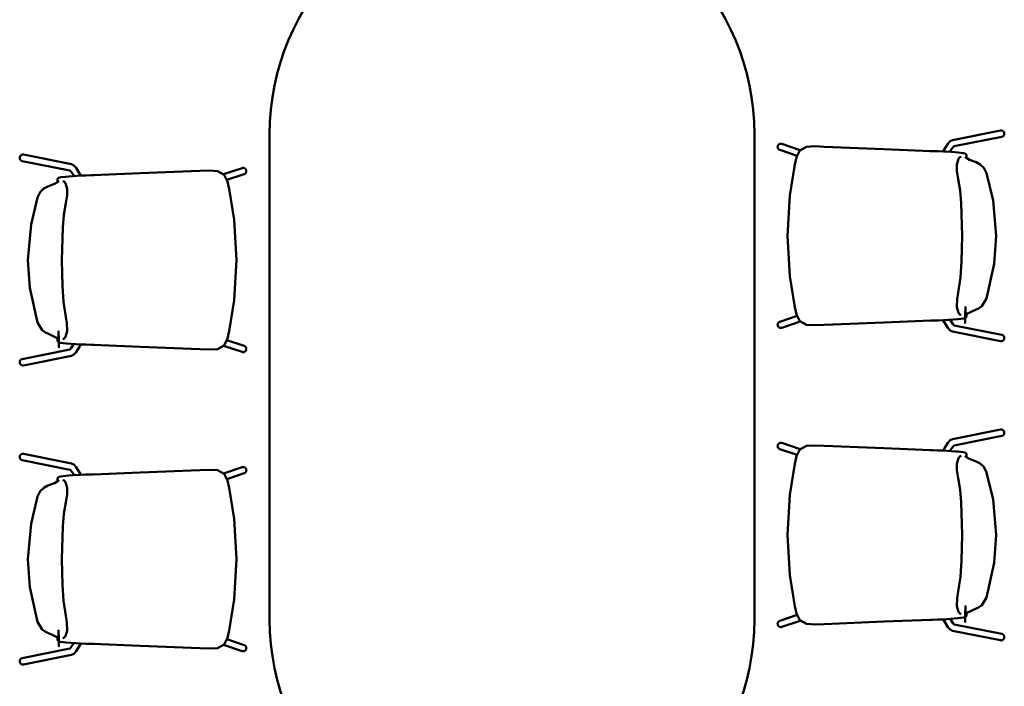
# Model space of a CAD drawing. Header units: metres. Extents: x -1 to 430, y -6 to 34.
# Tile 12 of 20: x 415.3 to 417.74, y 14.92 to 16.57. Entities that reach past the tile are written whole.
import ezdxf

# ---------------------------------------------------------------- set-up
doc = ezdxf.new("R2010")
doc.units = ezdxf.units.M
doc.linetypes.add('CONTINUA', pattern=[0])
doc.layers.add('3D P2 MOBLES', color=7, linetype='CONTINUA', lineweight=25)

msp = doc.modelspace()

# ---------------------------------------------------------------- linework, layer by layer
at = {"layer": '3D P2 MOBLES', "color": 202, "linetype": 'CONTINUA', "lineweight": 50, "transparency": 33554687}
for p, q in [((415.9221, 15.083), (415.9221, 16.283)), ((417.122, 15.083), (417.122, 16.283)), ((417.731, 16.2923), (417.6121, 16.2686)), ((417.7341, 16.2766), (417.616, 16.2531)), ((417.2355, 16.2439), (417.1899, 16.2592)), ((415.3132, 16.2325), (415.4321, 16.2088)), ((417.2275, 16.2297), (417.1848, 16.2441)), ((417.59, 16.2416), (417.5896, 16.2405)), ((417.6135, 16.2388), (417.6134, 16.2388)), ((417.6436, 16.2271), (417.6436, 16.2271)), ((415.31, 16.2168), (415.4281, 16.1932)), ((415.4306, 16.1789), (415.4308, 16.1789)), ((415.4541, 16.1817), (415.4546, 16.1807)), ((415.8086, 16.184), (415.8543, 16.1994)), ((415.8167, 16.1698), (415.8594, 16.1842)), ((415.4005, 16.1672), (415.4005, 16.1672)), ((417.6437, 15.8363), (417.6437, 15.8363)), ((417.2275, 15.8337), (417.1848, 15.8193)), ((417.2355, 15.8195), (417.1899, 15.8041)), ((417.59, 15.8218), (417.5896, 15.8228)), ((417.6135, 15.8246), (417.6134, 15.8246)), ((417.731, 15.771), (417.6121, 15.7947)), ((417.7341, 15.7867), (417.616, 15.8102)), ((415.4005, 15.7764), (415.4005, 15.7764)), ((415.4306, 15.7647), (415.4308, 15.7647)), ((415.8167, 15.7738), (415.8594, 15.7594)), ((415.31, 15.7269), (415.4281, 15.7504)), ((415.4541, 15.7619), (415.4546, 15.7629)), ((415.8086, 15.7596), (415.8543, 15.7443)), ((415.3132, 15.7112), (415.4321, 15.7349)), ((417.731, 15.5523), (417.6121, 15.5286)), ((417.7341, 15.5366), (417.616, 15.5131)), ((417.2275, 15.4897), (417.1848, 15.5041)), ((417.2355, 15.5039), (417.1899, 15.5192)), ((417.59, 15.5016), (417.5896, 15.5005)), ((417.6135, 15.4988), (417.6134, 15.4988)), ((415.31, 15.4768), (415.4281, 15.4532)), ((415.3132, 15.4925), (415.4321, 15.4688)), ((417.6436, 15.4871), (417.6436, 15.4871)), ((415.8086, 15.444), (415.8543, 15.4594)), ((415.4005, 15.4272), (415.4005, 15.4272)), ((415.4306, 15.4389), (415.4308, 15.4389)), ((415.4541, 15.4417), (415.4546, 15.4407)), ((415.8167, 15.4298), (415.8594, 15.4442)), ((417.2275, 15.0937), (417.1848, 15.0793)), ((417.59, 15.0818), (417.5896, 15.0828)), ((417.6135, 15.0846), (417.6134, 15.0846)), ((417.6437, 15.0963), (417.6437, 15.0963)), ((417.2355, 15.0795), (417.1899, 15.0641)), ((417.7341, 15.0467), (417.616, 15.0702)), ((415.4005, 15.0364), (415.4005, 15.0364)), ((415.8167, 15.0338), (415.8594, 15.0194)), ((417.731, 15.031), (417.6121, 15.0547)), ((415.31, 14.9869), (415.4281, 15.0104)), ((415.4306, 15.0247), (415.4308, 15.0247)), ((415.4541, 15.0219), (415.4546, 15.0229)), ((415.8086, 15.0196), (415.8543, 15.0043)), ((415.3132, 14.9712), (415.4321, 14.9949))]:
    msp.add_line(p, q, dxfattribs=at)
for points in [[(417.731, 16.2923), (417.7315, 16.2924), (417.732, 16.2925), (417.7324, 16.2925), (417.7329, 16.2925), (417.7334, 16.2924), (417.7339, 16.2923), (417.7344, 16.2922), (417.7348, 16.2921), (417.7353, 16.2919), (417.7357, 16.2917), (417.7362, 16.2915), (417.7366, 16.2912), (417.737, 16.2909), (417.7374, 16.2906), (417.7377, 16.2903), (417.7381, 16.29), (417.7384, 16.2896), (417.7387, 16.2892), (417.739, 16.2888), (417.7392, 16.2883), (417.7395, 16.2879), (417.7397, 16.2874), (417.7398, 16.287), (417.74, 16.2865), (417.7401, 16.286), (417.7402, 16.2855), (417.7402, 16.285), (417.7402, 16.2845), (417.7402, 16.284), (417.7402, 16.2835), (417.7401, 16.283), (417.74, 16.2825), (417.7399, 16.282), (417.7398, 16.2815), (417.7396, 16.2811), (417.7394, 16.2806), (417.7391, 16.2802), (417.7389, 16.2798), (417.7386, 16.2794), (417.7383, 16.279), (417.7379, 16.2787), (417.7376, 16.2783), (417.7372, 16.278), (417.7368, 16.2777), (417.7364, 16.2775), (417.7359, 16.2773), (417.7355, 16.2771), (417.7351, 16.2769), (417.7346, 16.2767), (417.7341, 16.2766)], [(417.1848, 16.2441), (417.1843, 16.2443), (417.1839, 16.2445), (417.1834, 16.2447), (417.183, 16.2449), (417.1826, 16.2452), (417.1822, 16.2455), (417.1818, 16.2459), (417.1815, 16.2462), (417.1811, 16.2466), (417.1808, 16.247), (417.1806, 16.2474), (417.1803, 16.2479), (417.1801, 16.2483), (417.1799, 16.2488), (417.1797, 16.2493), (417.1796, 16.2497), (417.1795, 16.2502), (417.1794, 16.2507), (417.1794, 16.2512), (417.1794, 16.2517), (417.1794, 16.2522), (417.1795, 16.2527), (417.1795, 16.2532), (417.1797, 16.2537), (417.1798, 16.2542), (417.18, 16.2547), (417.1802, 16.2551), (417.1804, 16.2556), (417.1807, 16.256), (417.181, 16.2564), (417.1813, 16.2568), (417.1816, 16.2572), (417.182, 16.2575), (417.1824, 16.2579), (417.1828, 16.2582), (417.1832, 16.2585), (417.1836, 16.2587), (417.1841, 16.2589), (417.1845, 16.2591), (417.185, 16.2593), (417.1855, 16.2594), (417.186, 16.2595), (417.1865, 16.2596), (417.187, 16.2596), (417.1875, 16.2597), (417.188, 16.2596), (417.1884, 16.2596), (417.1889, 16.2595), (417.1894, 16.2594), (417.1899, 16.2592)], [(417.2219, 16.208), (417.2263, 16.2262), (417.2346, 16.2428), (417.2505, 16.2518), (417.2724, 16.2531), (417.2947, 16.2522)], [(417.2948, 16.2522), (417.2947, 16.2522), (417.2945, 16.2522)], [(417.2947, 16.2522), (417.4425, 16.2461), (417.5586, 16.2414)], [(417.59, 16.2416), (417.5925, 16.246), (417.6004, 16.2595)], [(417.6004, 16.2595), (417.6062, 16.2658), (417.6121, 16.2686)], [(417.6163, 16.2533), (417.6163, 16.2533), (417.6153, 16.2524), (417.6143, 16.2513), (417.6142, 16.2512), (417.6138, 16.2507), (417.6049, 16.2393)], [(415.31, 16.2168), (415.3096, 16.2169), (415.3091, 16.217), (415.3086, 16.2172), (415.3082, 16.2174), (415.3078, 16.2176), (415.3074, 16.2179), (415.307, 16.2182), (415.3066, 16.2185), (415.3062, 16.2188), (415.3059, 16.2191), (415.3056, 16.2195), (415.3053, 16.2199), (415.305, 16.2203), (415.3048, 16.2208), (415.3046, 16.2212), (415.3044, 16.2217), (415.3042, 16.2222), (415.3041, 16.2226), (415.304, 16.2231), (415.304, 16.2236), (415.3039, 16.2241), (415.3039, 16.2246), (415.3039, 16.2251), (415.304, 16.2256), (415.3041, 16.2261), (415.3042, 16.2266), (415.3043, 16.2271), (415.3045, 16.2276), (415.3047, 16.228), (415.3049, 16.2285), (415.3052, 16.2289), (415.3055, 16.2293), (415.3058, 16.2297), (415.3061, 16.2301), (415.3064, 16.2304), (415.3068, 16.2308), (415.3072, 16.2311), (415.3076, 16.2314), (415.308, 16.2316), (415.3084, 16.2318), (415.3089, 16.232), (415.3093, 16.2322), (415.3098, 16.2324), (415.3103, 16.2325), (415.3108, 16.2325), (415.3112, 16.2326), (415.3117, 16.2326), (415.3122, 16.2326), (415.3127, 16.2325), (415.3132, 16.2325)], [(417.5631, 16.2412), (417.5592, 16.2414), (417.5561, 16.2415)], [(417.5585, 16.2414), (417.5586, 16.2414), (417.5588, 16.2414)], [(417.5586, 16.2414), (417.5762, 16.2408), (417.5896, 16.2405)], [(417.6462, 16.233), (417.643, 16.2353), (417.6387, 16.2364), (417.6264, 16.2378), (417.619, 16.2384), (417.6091, 16.2391), (417.5896, 16.2405)], [(417.6226, 16.2079), (417.6269, 16.222), (417.6304, 16.2259), (417.6335, 16.2271)], [(417.6437, 16.2271), (417.6458, 16.2265), (417.6465, 16.226)], [(417.6703, 16.2136), (417.6545, 16.2199), (417.6454, 16.2252), (417.6443, 16.2264), (417.6438, 16.2269), (417.6438, 16.227)], [(417.6465, 16.2316), (417.6464, 16.2324), (417.6462, 16.233)], [(417.6466, 16.2256), (417.6465, 16.2289), (417.6465, 16.2316)], [(415.4437, 16.1997), (415.4379, 16.2059), (415.4321, 16.2088)], [(417.2035, 16.0317), (417.2092, 16.1312), (417.2219, 16.208)], [(417.2219, 16.208), (417.2215, 16.2065), (417.2216, 16.2067), (417.2219, 16.208)], [(417.2219, 16.208), (417.2222, 16.2092), (417.2222, 16.2094), (417.2219, 16.208)], [(417.6264, 16.172), (417.6231, 16.1923), (417.6226, 16.2079)], [(417.6462, 16.2246), (417.6466, 16.2251), (417.6466, 16.2256)], [(417.6466, 16.2256), (417.6466, 16.2258), (417.6465, 16.226)], [(417.6964, 16.1866), (417.6896, 16.2), (417.6807, 16.2084), (417.6703, 16.2136)], [(415.398, 16.1731), (415.4011, 16.1754), (415.4055, 16.1765), (415.4178, 16.1779), (415.4251, 16.1785), (415.435, 16.1793), (415.4546, 16.1807)], [(415.4278, 16.1935), (415.4279, 16.1934), (415.4289, 16.1925), (415.4298, 16.1914), (415.4299, 16.1913), (415.4303, 16.1908), (415.4393, 16.1794)], [(415.4541, 16.1817), (415.4517, 16.1862), (415.4437, 16.1997)], [(415.4855, 16.1816), (415.4679, 16.1809), (415.4546, 16.1807)], [(415.4811, 16.1814), (415.485, 16.1815), (415.488, 16.1817)], [(415.4857, 16.1816), (415.4855, 16.1816), (415.4854, 16.1816)], [(415.7495, 16.1923), (415.6017, 16.1863), (415.4855, 16.1816)], [(415.7493, 16.1923), (415.7495, 16.1923), (415.7496, 16.1923)], [(415.8223, 16.1481), (415.8179, 16.1663), (415.8096, 16.1829), (415.7937, 16.192), (415.7717, 16.1932), (415.7495, 16.1923)], [(415.8543, 16.1994), (415.8547, 16.1995), (415.8552, 16.1996), (415.8557, 16.1997), (415.8562, 16.1998), (415.8567, 16.1998), (415.8572, 16.1998), (415.8577, 16.1997), (415.8582, 16.1997), (415.8587, 16.1996), (415.8592, 16.1994), (415.8596, 16.1993), (415.8601, 16.1991), (415.8606, 16.1988), (415.861, 16.1986), (415.8614, 16.1983), (415.8618, 16.198), (415.8622, 16.1977), (415.8625, 16.1973), (415.8629, 16.1969), (415.8632, 16.1966), (415.8635, 16.1961), (415.8637, 16.1957), (415.864, 16.1953), (415.8642, 16.1948), (415.8643, 16.1943), (415.8645, 16.1939), (415.8646, 16.1934), (415.8647, 16.1929), (415.8647, 16.1924), (415.8648, 16.1919), (415.8648, 16.1914), (415.8647, 16.1909), (415.8647, 16.1904), (415.8645, 16.1899), (415.8644, 16.1894), (415.8643, 16.1889), (415.8641, 16.1885), (415.8638, 16.188), (415.8636, 16.1876), (415.8633, 16.1871), (415.863, 16.1867), (415.8627, 16.1864), (415.8623, 16.186), (415.862, 16.1857), (415.8616, 16.1854), (415.8612, 16.1851), (415.8607, 16.1848), (415.8603, 16.1846), (415.8598, 16.1844), (415.8594, 16.1842)], [(417.7198, 16.0317), (417.7123, 16.1194), (417.6964, 16.1866)], [(415.3478, 16.1267), (415.3545, 16.1401), (415.3634, 16.1486), (415.3739, 16.1537)], [(415.3739, 16.1537), (415.3897, 16.16), (415.3987, 16.1654), (415.3999, 16.1665), (415.4003, 16.167), (415.4004, 16.1671)], [(415.3975, 16.1657), (415.3977, 16.1691), (415.3976, 16.1717)], [(415.3975, 16.1657), (415.3976, 16.1659), (415.3977, 16.1661)], [(415.398, 16.1647), (415.3976, 16.1653), (415.3975, 16.1657)], [(415.3976, 16.1717), (415.3977, 16.1725), (415.398, 16.1731)], [(415.4005, 16.1672), (415.3984, 16.1666), (415.3977, 16.1661)], [(415.4216, 16.148), (415.4172, 16.1621), (415.4138, 16.1661), (415.4106, 16.1672)], [(417.6358, 16.0317), (417.6335, 16.1124), (417.6307, 16.1436), (417.6264, 16.172)], [(415.4178, 16.1121), (415.4211, 16.1324), (415.4216, 16.148)], [(415.8223, 16.1481), (415.822, 16.1494), (415.822, 16.1496), (415.8223, 16.1481)], [(415.8406, 15.9718), (415.835, 16.0713), (415.8223, 16.1481)], [(415.8223, 16.1481), (415.8226, 16.1466), (415.8226, 16.1468), (415.8223, 16.1481)], [(415.3243, 15.9718), (415.3319, 16.0595), (415.3478, 16.1267)], [(415.4084, 15.9718), (415.4106, 16.0525), (415.4135, 16.0837), (415.4178, 16.1121)], [(417.2035, 16.0317), (417.2092, 15.9322), (417.2219, 15.8554)], [(417.6264, 15.8914), (417.6316, 15.9283), (417.6345, 15.9681), (417.6358, 16.0317)], [(417.6964, 15.8768), (417.7152, 15.9627), (417.7198, 16.0317)], [(415.3478, 15.8169), (415.329, 15.9028), (415.3243, 15.9718)], [(415.4178, 15.8315), (415.4126, 15.8684), (415.4097, 15.9082), (415.4084, 15.9718)], [(415.8406, 15.9718), (415.835, 15.8723), (415.8223, 15.7955)], [(417.6226, 15.8555), (417.6236, 15.8754), (417.6264, 15.8914)], [(417.6703, 15.8497), (417.6763, 15.8523), (417.6845, 15.8578), (417.6964, 15.8768)], [(417.2219, 15.8554), (417.2215, 15.8569), (417.2216, 15.8566), (417.2219, 15.8554)], [(417.2219, 15.8554), (417.2263, 15.8372), (417.2346, 15.8206), (417.2505, 15.8115), (417.2724, 15.8103), (417.2947, 15.8112)], [(417.2219, 15.8554), (417.2222, 15.8541), (417.2222, 15.8539), (417.2219, 15.8554)], [(417.6335, 15.8363), (417.6304, 15.8374), (417.6269, 15.8414), (417.6226, 15.8555)], [(417.6465, 15.8374), (417.6454, 15.8368), (417.6437, 15.8363)], [(417.6439, 15.8363), (417.6439, 15.8365), (417.6456, 15.838), (417.6703, 15.8497)], [(417.6466, 15.8378), (417.6465, 15.8383), (417.6464, 15.8386)], [(417.6465, 15.8318), (417.6465, 15.8352), (417.6466, 15.8378)], [(417.6465, 15.8374), (417.6466, 15.8376), (417.6466, 15.8378)], [(415.3739, 15.7899), (415.3678, 15.7924), (415.3597, 15.798), (415.3478, 15.8169)], [(415.4216, 15.7956), (415.4206, 15.8155), (415.4178, 15.8315)], [(417.1848, 15.8193), (417.1843, 15.8191), (417.1839, 15.8189), (417.1834, 15.8187), (417.183, 15.8184), (417.1826, 15.8181), (417.1822, 15.8178), (417.1818, 15.8175), (417.1815, 15.8171), (417.1811, 15.8167), (417.1808, 15.8163), (417.1806, 15.8159), (417.1803, 15.8155), (417.1801, 15.815), (417.1799, 15.8146), (417.1797, 15.8141), (417.1796, 15.8136), (417.1795, 15.8131), (417.1794, 15.8126), (417.1794, 15.8121), (417.1794, 15.8116), (417.1794, 15.8111), (417.1795, 15.8106), (417.1795, 15.8101), (417.1797, 15.8096), (417.1798, 15.8092), (417.18, 15.8087), (417.1802, 15.8082), (417.1804, 15.8078), (417.1807, 15.8074), (417.181, 15.8069), (417.1813, 15.8065), (417.1816, 15.8062), (417.182, 15.8058), (417.1824, 15.8055), (417.1828, 15.8052), (417.1832, 15.8049), (417.1836, 15.8047), (417.1841, 15.8044), (417.1845, 15.8042), (417.185, 15.8041), (417.1855, 15.8039), (417.186, 15.8038), (417.1865, 15.8038), (417.187, 15.8037), (417.1875, 15.8037), (417.188, 15.8037), (417.1884, 15.8038), (417.1889, 15.8039), (417.1894, 15.804), (417.1899, 15.8041)], [(417.2947, 15.8112), (417.4425, 15.8172), (417.5586, 15.8219)], [(417.5631, 15.8221), (417.5592, 15.822), (417.5561, 15.8218)], [(417.5585, 15.8219), (417.5586, 15.8219), (417.5588, 15.8219)], [(417.5586, 15.8219), (417.5762, 15.8226), (417.5896, 15.8228)], [(417.5896, 15.8228), (417.6254, 15.8255), (417.6399, 15.8272), (417.6462, 15.8304)], [(417.59, 15.8218), (417.5925, 15.8173), (417.6004, 15.8038)], [(417.6163, 15.81), (417.6162, 15.8101), (417.6151, 15.8112), (417.6145, 15.8118), (417.6143, 15.812), (417.6142, 15.8122), (417.6139, 15.8127), (417.6062, 15.8241)], [(417.6462, 15.8304), (417.6465, 15.8312), (417.6465, 15.8318)], [(415.4003, 15.7765), (415.4002, 15.7766), (415.3986, 15.7781), (415.3739, 15.7899)], [(415.4106, 15.7764), (415.4138, 15.7776), (415.4172, 15.7815), (415.4216, 15.7956)], [(415.8223, 15.7955), (415.8179, 15.7773), (415.8096, 15.7607), (415.7937, 15.7517), (415.7717, 15.7504), (415.7495, 15.7513)], [(415.8223, 15.7955), (415.822, 15.7943), (415.822, 15.7941), (415.8223, 15.7955)], [(415.8223, 15.7955), (415.8226, 15.797), (415.8226, 15.7968), (415.8223, 15.7955)], [(417.2948, 15.8112), (417.2947, 15.8112), (417.2945, 15.8112)], [(417.6004, 15.8038), (417.6062, 15.7976), (417.6121, 15.7947)], [(415.3975, 15.7779), (415.3976, 15.7784), (415.3978, 15.7787)], [(415.3976, 15.7719), (415.3977, 15.7753), (415.3975, 15.7779)], [(415.3977, 15.7775), (415.3976, 15.7778), (415.3975, 15.7779)], [(415.398, 15.7705), (415.3977, 15.7713), (415.3976, 15.7719)], [(415.3977, 15.7775), (415.3987, 15.7769), (415.4005, 15.7764)], [(415.4546, 15.7629), (415.4187, 15.7656), (415.4043, 15.7673), (415.398, 15.7705)], [(415.4278, 15.7501), (415.4279, 15.7502), (415.4291, 15.7513), (415.4297, 15.752), (415.4298, 15.7521), (415.43, 15.7524), (415.4303, 15.7529), (415.4379, 15.7643)], [(417.731, 15.771), (417.7315, 15.771), (417.732, 15.7709), (417.7324, 15.7709), (417.7329, 15.7709), (417.7334, 15.771), (417.7339, 15.771), (417.7344, 15.7711), (417.7348, 15.7713), (417.7353, 15.7714), (417.7357, 15.7716), (417.7362, 15.7719), (417.7366, 15.7721), (417.737, 15.7724), (417.7374, 15.7727), (417.7377, 15.7731), (417.7381, 15.7734), (417.7384, 15.7738), (417.7387, 15.7742), (417.739, 15.7746), (417.7392, 15.775), (417.7395, 15.7755), (417.7397, 15.7759), (417.7398, 15.7764), (417.74, 15.7769), (417.7401, 15.7774), (417.7402, 15.7779), (417.7402, 15.7784), (417.7402, 15.7789), (417.7402, 15.7794), (417.7402, 15.7799), (417.7401, 15.7804), (417.74, 15.7809), (417.7399, 15.7813), (417.7398, 15.7818), (417.7396, 15.7823), (417.7394, 15.7827), (417.7391, 15.7832), (417.7389, 15.7836), (417.7386, 15.784), (417.7383, 15.7843), (417.7379, 15.7847), (417.7376, 15.785), (417.7372, 15.7853), (417.7368, 15.7856), (417.7364, 15.7859), (417.7359, 15.7861), (417.7355, 15.7863), (417.7351, 15.7865), (417.7346, 15.7866), (417.7341, 15.7867)], [(415.4437, 15.744), (415.4379, 15.7377), (415.4321, 15.7349)], [(415.4541, 15.7619), (415.4517, 15.7574), (415.4437, 15.744)], [(415.4855, 15.7621), (415.4679, 15.7627), (415.4546, 15.7629)], [(415.4811, 15.7622), (415.485, 15.7621), (415.488, 15.762)], [(415.4857, 15.7621), (415.4855, 15.7621), (415.4854, 15.7621)], [(415.7495, 15.7513), (415.6017, 15.7574), (415.4855, 15.7621)], [(415.7493, 15.7513), (415.7495, 15.7513), (415.7496, 15.7513)], [(415.8543, 15.7443), (415.8547, 15.7441), (415.8552, 15.744), (415.8557, 15.7439), (415.8562, 15.7439), (415.8567, 15.7438), (415.8572, 15.7438), (415.8577, 15.7439), (415.8582, 15.744), (415.8587, 15.7441), (415.8592, 15.7442), (415.8596, 15.7444), (415.8601, 15.7446), (415.8606, 15.7448), (415.861, 15.745), (415.8614, 15.7453), (415.8618, 15.7456), (415.8622, 15.746), (415.8625, 15.7463), (415.8629, 15.7467), (415.8632, 15.7471), (415.8635, 15.7475), (415.8637, 15.7479), (415.864, 15.7484), (415.8642, 15.7488), (415.8643, 15.7493), (415.8645, 15.7498), (415.8646, 15.7503), (415.8647, 15.7508), (415.8647, 15.7513), (415.8648, 15.7518), (415.8648, 15.7523), (415.8647, 15.7528), (415.8647, 15.7533), (415.8645, 15.7538), (415.8644, 15.7542), (415.8643, 15.7547), (415.8641, 15.7552), (415.8638, 15.7556), (415.8636, 15.7561), (415.8633, 15.7565), (415.863, 15.7569), (415.8627, 15.7573), (415.8623, 15.7576), (415.862, 15.7579), (415.8616, 15.7583), (415.8612, 15.7585), (415.8607, 15.7588), (415.8603, 15.759), (415.8598, 15.7592), (415.8594, 15.7594)], [(415.31, 15.7269), (415.3096, 15.7267), (415.3091, 15.7266), (415.3086, 15.7264), (415.3082, 15.7262), (415.3078, 15.726), (415.3074, 15.7258), (415.307, 15.7255), (415.3066, 15.7252), (415.3062, 15.7248), (415.3059, 15.7245), (415.3056, 15.7241), (415.3053, 15.7237), (415.305, 15.7233), (415.3048, 15.7229), (415.3046, 15.7224), (415.3044, 15.7219), (415.3042, 15.7215), (415.3041, 15.721), (415.304, 15.7205), (415.304, 15.72), (415.3039, 15.7195), (415.3039, 15.719), (415.3039, 15.7185), (415.304, 15.718), (415.3041, 15.7175), (415.3042, 15.717), (415.3043, 15.7165), (415.3045, 15.7161), (415.3047, 15.7156), (415.3049, 15.7152), (415.3052, 15.7147), (415.3055, 15.7143), (415.3058, 15.7139), (415.3061, 15.7135), (415.3064, 15.7132), (415.3068, 15.7129), (415.3072, 15.7125), (415.3076, 15.7123), (415.308, 15.712), (415.3084, 15.7118), (415.3089, 15.7116), (415.3093, 15.7114), (415.3098, 15.7113), (415.3103, 15.7112), (415.3108, 15.7111), (415.3112, 15.711), (415.3117, 15.711), (415.3122, 15.711), (415.3127, 15.7111), (415.3132, 15.7112)], [(417.731, 15.5523), (417.7315, 15.5524), (417.732, 15.5525), (417.7324, 15.5525), (417.7329, 15.5525), (417.7334, 15.5524), (417.7339, 15.5523), (417.7344, 15.5522), (417.7348, 15.5521), (417.7353, 15.5519), (417.7357, 15.5517), (417.7362, 15.5515), (417.7366, 15.5512), (417.737, 15.5509), (417.7374, 15.5506), (417.7377, 15.5503), (417.7381, 15.55), (417.7384, 15.5496), (417.7387, 15.5492), (417.739, 15.5488), (417.7392, 15.5483), (417.7395, 15.5479), (417.7397, 15.5474), (417.7398, 15.547), (417.74, 15.5465), (417.7401, 15.546), (417.7402, 15.5455), (417.7402, 15.545), (417.7402, 15.5445), (417.7402, 15.544), (417.7402, 15.5435), (417.7401, 15.543), (417.74, 15.5425), (417.7399, 15.542), (417.7398, 15.5415), (417.7396, 15.5411), (417.7394, 15.5406), (417.7391, 15.5402), (417.7389, 15.5398), (417.7386, 15.5394), (417.7383, 15.539), (417.7379, 15.5387), (417.7376, 15.5383), (417.7372, 15.538), (417.7368, 15.5377), (417.7364, 15.5375), (417.7359, 15.5373), (417.7355, 15.5371), (417.7351, 15.5369), (417.7346, 15.5367), (417.7341, 15.5366)], [(417.1848, 15.5041), (417.1843, 15.5043), (417.1839, 15.5045), (417.1834, 15.5047), (417.183, 15.5049), (417.1826, 15.5052), (417.1822, 15.5055), (417.1818, 15.5059), (417.1815, 15.5062), (417.1811, 15.5066), (417.1808, 15.507), (417.1806, 15.5074), (417.1803, 15.5079), (417.1801, 15.5083), (417.1799, 15.5088), (417.1797, 15.5093), (417.1796, 15.5097), (417.1795, 15.5102), (417.1794, 15.5107), (417.1794, 15.5112), (417.1794, 15.5117), (417.1794, 15.5122), (417.1795, 15.5127), (417.1795, 15.5132), (417.1797, 15.5137), (417.1798, 15.5142), (417.18, 15.5147), (417.1802, 15.5151), (417.1804, 15.5156), (417.1807, 15.516), (417.181, 15.5164), (417.1813, 15.5168), (417.1816, 15.5172), (417.182, 15.5175), (417.1824, 15.5179), (417.1828, 15.5182), (417.1832, 15.5185), (417.1836, 15.5187), (417.1841, 15.5189), (417.1845, 15.5191), (417.185, 15.5193), (417.1855, 15.5194), (417.186, 15.5195), (417.1865, 15.5196), (417.187, 15.5196), (417.1875, 15.5197), (417.188, 15.5196), (417.1884, 15.5196), (417.1889, 15.5195), (417.1894, 15.5194), (417.1899, 15.5192)], [(417.59, 15.5016), (417.5925, 15.506), (417.6004, 15.5195)], [(417.6004, 15.5195), (417.6062, 15.5258), (417.6121, 15.5286)], [(417.2219, 15.468), (417.2263, 15.4862), (417.2346, 15.5028), (417.2505, 15.5118), (417.2724, 15.5131), (417.2947, 15.5122)], [(417.2948, 15.5122), (417.2947, 15.5122), (417.2945, 15.5122)], [(417.2947, 15.5122), (417.4425, 15.5061), (417.5586, 15.5014)], [(417.5631, 15.5012), (417.5592, 15.5014), (417.5561, 15.5015)], [(417.5585, 15.5014), (417.5586, 15.5014), (417.5588, 15.5014)], [(417.5586, 15.5014), (417.5762, 15.5008), (417.5896, 15.5005)], [(417.6462, 15.493), (417.643, 15.4953), (417.6387, 15.4964), (417.6264, 15.4978), (417.619, 15.4984), (417.6091, 15.4991), (417.5896, 15.5005)], [(417.6163, 15.5133), (417.6163, 15.5133), (417.6153, 15.5124), (417.6143, 15.5113), (417.6142, 15.5112), (417.6138, 15.5107), (417.6049, 15.4993)], [(415.31, 15.4768), (415.3096, 15.4769), (415.3091, 15.477), (415.3086, 15.4772), (415.3082, 15.4774), (415.3078, 15.4776), (415.3074, 15.4779), (415.307, 15.4782), (415.3066, 15.4785), (415.3062, 15.4788), (415.3059, 15.4791), (415.3056, 15.4795), (415.3053, 15.4799), (415.305, 15.4803), (415.3048, 15.4808), (415.3046, 15.4812), (415.3044, 15.4817), (415.3042, 15.4822), (415.3041, 15.4826), (415.304, 15.4831), (415.304, 15.4836), (415.3039, 15.4841), (415.3039, 15.4846), (415.3039, 15.4851), (415.304, 15.4856), (415.3041, 15.4861), (415.3042, 15.4866), (415.3043, 15.4871), (415.3045, 15.4876), (415.3047, 15.488), (415.3049, 15.4885), (415.3052, 15.4889), (415.3055, 15.4893), (415.3058, 15.4897), (415.3061, 15.4901), (415.3064, 15.4904), (415.3068, 15.4908), (415.3072, 15.4911), (415.3076, 15.4914), (415.308, 15.4916), (415.3084, 15.4918), (415.3089, 15.492), (415.3093, 15.4922), (415.3098, 15.4924), (415.3103, 15.4925), (415.3108, 15.4925), (415.3112, 15.4926), (415.3117, 15.4926), (415.3122, 15.4926), (415.3127, 15.4925), (415.3132, 15.4925)], [(417.6226, 15.4679), (417.6269, 15.482), (417.6304, 15.4859), (417.6335, 15.4871)], [(417.6437, 15.4871), (417.6458, 15.4865), (417.6465, 15.486)], [(417.6703, 15.4736), (417.6545, 15.4799), (417.6454, 15.4852), (417.6443, 15.4864), (417.6438, 15.4869), (417.6438, 15.487)], [(417.6465, 15.4916), (417.6464, 15.4924), (417.6462, 15.493)], [(417.6462, 15.4846), (417.6466, 15.4851), (417.6466, 15.4856)], [(417.6466, 15.4856), (417.6465, 15.4889), (417.6465, 15.4916)], [(417.6466, 15.4856), (417.6466, 15.4858), (417.6465, 15.486)], [(417.6964, 15.4466), (417.6896, 15.46), (417.6807, 15.4684), (417.6703, 15.4736)], [(415.4278, 15.4535), (415.4279, 15.4534), (415.4289, 15.4525), (415.4298, 15.4514), (415.4299, 15.4513), (415.4303, 15.4508), (415.4393, 15.4394)], [(415.4437, 15.4597), (415.4379, 15.4659), (415.4321, 15.4688)], [(415.4541, 15.4417), (415.4517, 15.4462), (415.4437, 15.4597)], [(415.7495, 15.4523), (415.6017, 15.4463), (415.4855, 15.4416)], [(415.7493, 15.4523), (415.7495, 15.4523), (415.7496, 15.4523)], [(415.8223, 15.4081), (415.8179, 15.4263), (415.8096, 15.4429), (415.7937, 15.452), (415.7717, 15.4532), (415.7495, 15.4523)], [(415.8543, 15.4594), (415.8547, 15.4595), (415.8552, 15.4596), (415.8557, 15.4597), (415.8562, 15.4598), (415.8567, 15.4598), (415.8572, 15.4598), (415.8577, 15.4597), (415.8582, 15.4597), (415.8587, 15.4596), (415.8592, 15.4594), (415.8596, 15.4593), (415.8601, 15.4591), (415.8606, 15.4588), (415.861, 15.4586), (415.8614, 15.4583), (415.8618, 15.458), (415.8622, 15.4577), (415.8625, 15.4573), (415.8629, 15.4569), (415.8632, 15.4566), (415.8635, 15.4561), (415.8637, 15.4557), (415.864, 15.4553), (415.8642, 15.4548), (415.8643, 15.4543), (415.8645, 15.4539), (415.8646, 15.4534), (415.8647, 15.4529), (415.8647, 15.4524), (415.8648, 15.4519), (415.8648, 15.4514), (415.8647, 15.4509), (415.8647, 15.4504), (415.8645, 15.4499), (415.8644, 15.4494), (415.8643, 15.4489), (415.8641, 15.4485), (415.8638, 15.448), (415.8636, 15.4476), (415.8633, 15.4471), (415.863, 15.4467), (415.8627, 15.4464), (415.8623, 15.446), (415.862, 15.4457), (415.8616, 15.4454), (415.8612, 15.4451), (415.8607, 15.4448), (415.8603, 15.4446), (415.8598, 15.4444), (415.8594, 15.4442)], [(417.2035, 15.2917), (417.2092, 15.3912), (417.2219, 15.468)], [(417.2219, 15.468), (417.2215, 15.4665), (417.2216, 15.4667), (417.2219, 15.468)], [(417.2219, 15.468), (417.2222, 15.4692), (417.2222, 15.4694), (417.2219, 15.468)], [(417.6264, 15.432), (417.6231, 15.4523), (417.6226, 15.4679)], [(417.7198, 15.2917), (417.7123, 15.3794), (417.6964, 15.4466)], [(415.3739, 15.4137), (415.3897, 15.42), (415.3987, 15.4254), (415.3999, 15.4265), (415.4003, 15.427), (415.4004, 15.4271)], [(415.3975, 15.4257), (415.3977, 15.4291), (415.3976, 15.4317)], [(415.3975, 15.4257), (415.3976, 15.4259), (415.3977, 15.4261)], [(415.398, 15.4247), (415.3976, 15.4253), (415.3975, 15.4257)], [(415.3976, 15.4317), (415.3977, 15.4325), (415.398, 15.4331)], [(415.4005, 15.4272), (415.3984, 15.4266), (415.3977, 15.4261)], [(415.398, 15.4331), (415.4011, 15.4354), (415.4055, 15.4365), (415.4178, 15.4379), (415.4251, 15.4385), (415.435, 15.4393), (415.4546, 15.4407)], [(415.4216, 15.408), (415.4172, 15.4221), (415.4138, 15.4261), (415.4106, 15.4272)], [(415.4855, 15.4416), (415.4679, 15.4409), (415.4546, 15.4407)], [(415.4811, 15.4414), (415.485, 15.4415), (415.488, 15.4417)], [(415.4857, 15.4416), (415.4855, 15.4416), (415.4854, 15.4416)], [(417.6358, 15.2917), (417.6335, 15.3724), (417.6307, 15.4036), (417.6264, 15.432)], [(415.3478, 15.3867), (415.3545, 15.4001), (415.3634, 15.4086), (415.3739, 15.4137)], [(415.4178, 15.3721), (415.4211, 15.3924), (415.4216, 15.408)], [(415.8223, 15.4081), (415.822, 15.4094), (415.822, 15.4096), (415.8223, 15.4081)], [(415.8406, 15.2318), (415.835, 15.3313), (415.8223, 15.4081)], [(415.8223, 15.4081), (415.8226, 15.4066), (415.8226, 15.4068), (415.8223, 15.4081)], [(415.3243, 15.2318), (415.3319, 15.3195), (415.3478, 15.3867)], [(415.4084, 15.2318), (415.4106, 15.3125), (415.4135, 15.3437), (415.4178, 15.3721)], [(417.2035, 15.2917), (417.2092, 15.1922), (417.2219, 15.1154)], [(417.6264, 15.1514), (417.6316, 15.1883), (417.6345, 15.2281), (417.6358, 15.2917)], [(417.6964, 15.1368), (417.7152, 15.2227), (417.7198, 15.2917)], [(415.3478, 15.0769), (415.329, 15.1628), (415.3243, 15.2318)], [(415.4178, 15.0915), (415.4126, 15.1284), (415.4097, 15.1682), (415.4084, 15.2318)], [(415.8406, 15.2318), (415.835, 15.1323), (415.8223, 15.0555)], [(417.6226, 15.1155), (417.6236, 15.1354), (417.6264, 15.1514)], [(417.6703, 15.1097), (417.6763, 15.1123), (417.6845, 15.1178), (417.6964, 15.1368)], [(417.2219, 15.1154), (417.2215, 15.1169), (417.2216, 15.1166), (417.2219, 15.1154)], [(417.2219, 15.1154), (417.2263, 15.0972), (417.2346, 15.0806), (417.2505, 15.0715), (417.2724, 15.0703), (417.2947, 15.0712)], [(417.2219, 15.1154), (417.2222, 15.1141), (417.2222, 15.1139), (417.2219, 15.1154)], [(417.6335, 15.0963), (417.6304, 15.0974), (417.6269, 15.1014), (417.6226, 15.1155)], [(417.6439, 15.0963), (417.6439, 15.0965), (417.6456, 15.098), (417.6703, 15.1097)], [(415.4216, 15.0556), (415.4206, 15.0755), (415.4178, 15.0915)], [(417.2947, 15.0712), (417.4425, 15.0772), (417.5586, 15.0819)], [(417.5631, 15.0821), (417.5592, 15.082), (417.5561, 15.0818)], [(417.5585, 15.0819), (417.5586, 15.0819), (417.5588, 15.0819)], [(417.5586, 15.0819), (417.5762, 15.0826), (417.5896, 15.0828)], [(417.5896, 15.0828), (417.6254, 15.0855), (417.6399, 15.0872), (417.6462, 15.0904)], [(417.59, 15.0818), (417.5925, 15.0773), (417.6004, 15.0638)], [(417.6163, 15.07), (417.6162, 15.0701), (417.6151, 15.0712), (417.6145, 15.0718), (417.6143, 15.072), (417.6142, 15.0722), (417.6139, 15.0727), (417.6062, 15.0841)], [(417.6465, 15.0974), (417.6454, 15.0968), (417.6437, 15.0963)], [(417.6462, 15.0904), (417.6465, 15.0912), (417.6465, 15.0918)], [(417.6466, 15.0978), (417.6465, 15.0983), (417.6464, 15.0986)], [(417.6465, 15.0918), (417.6465, 15.0952), (417.6466, 15.0978)], [(417.6465, 15.0974), (417.6466, 15.0976), (417.6466, 15.0978)], [(415.3739, 15.0499), (415.3678, 15.0524), (415.3597, 15.058), (415.3478, 15.0769)], [(415.8223, 15.0555), (415.8226, 15.057), (415.8226, 15.0568), (415.8223, 15.0555)], [(417.1848, 15.0793), (417.1843, 15.0791), (417.1839, 15.0789), (417.1834, 15.0787), (417.183, 15.0784), (417.1826, 15.0781), (417.1822, 15.0778), (417.1818, 15.0775), (417.1815, 15.0771), (417.1811, 15.0767), (417.1808, 15.0763), (417.1806, 15.0759), (417.1803, 15.0755), (417.1801, 15.075), (417.1799, 15.0746), (417.1797, 15.0741), (417.1796, 15.0736), (417.1795, 15.0731), (417.1794, 15.0726), (417.1794, 15.0721), (417.1794, 15.0716), (417.1794, 15.0711), (417.1795, 15.0706), (417.1795, 15.0701), (417.1797, 15.0696), (417.1798, 15.0692), (417.18, 15.0687), (417.1802, 15.0682), (417.1804, 15.0678), (417.1807, 15.0674), (417.181, 15.0669), (417.1813, 15.0665), (417.1816, 15.0662), (417.182, 15.0658), (417.1824, 15.0655), (417.1828, 15.0652), (417.1832, 15.0649), (417.1836, 15.0647), (417.1841, 15.0644), (417.1845, 15.0642), (417.185, 15.0641), (417.1855, 15.0639), (417.186, 15.0638), (417.1865, 15.0638), (417.187, 15.0637), (417.1875, 15.0637), (417.188, 15.0637), (417.1884, 15.0638), (417.1889, 15.0639), (417.1894, 15.064), (417.1899, 15.0641)], [(417.2948, 15.0712), (417.2947, 15.0712), (417.2945, 15.0712)], [(417.6004, 15.0638), (417.6062, 15.0576), (417.6121, 15.0547)], [(415.4003, 15.0365), (415.4002, 15.0366), (415.3986, 15.0381), (415.3739, 15.0499)], [(415.3975, 15.0379), (415.3976, 15.0384), (415.3978, 15.0387)], [(415.3976, 15.0319), (415.3977, 15.0353), (415.3975, 15.0379)], [(415.3977, 15.0375), (415.3976, 15.0378), (415.3975, 15.0379)], [(415.3977, 15.0375), (415.3987, 15.0369), (415.4005, 15.0364)], [(415.4106, 15.0364), (415.4138, 15.0376), (415.4172, 15.0415), (415.4216, 15.0556)], [(415.8223, 15.0555), (415.8179, 15.0373), (415.8096, 15.0207), (415.7937, 15.0117), (415.7717, 15.0104), (415.7495, 15.0113)], [(415.8223, 15.0555), (415.822, 15.0543), (415.822, 15.0541), (415.8223, 15.0555)], [(417.731, 15.031), (417.7315, 15.031), (417.732, 15.0309), (417.7324, 15.0309), (417.7329, 15.0309), (417.7334, 15.031), (417.7339, 15.031), (417.7344, 15.0311), (417.7348, 15.0313), (417.7353, 15.0314), (417.7357, 15.0316), (417.7362, 15.0319), (417.7366, 15.0321), (417.737, 15.0324), (417.7374, 15.0327), (417.7377, 15.0331), (417.7381, 15.0334), (417.7384, 15.0338), (417.7387, 15.0342), (417.739, 15.0346), (417.7392, 15.035), (417.7395, 15.0355), (417.7397, 15.0359), (417.7398, 15.0364), (417.74, 15.0369), (417.7401, 15.0374), (417.7402, 15.0379), (417.7402, 15.0384), (417.7402, 15.0389), (417.7402, 15.0394), (417.7402, 15.0399), (417.7401, 15.0404), (417.74, 15.0409), (417.7399, 15.0413), (417.7398, 15.0418), (417.7396, 15.0423), (417.7394, 15.0427), (417.7391, 15.0432), (417.7389, 15.0436), (417.7386, 15.044), (417.7383, 15.0443), (417.7379, 15.0447), (417.7376, 15.045), (417.7372, 15.0453), (417.7368, 15.0456), (417.7364, 15.0459), (417.7359, 15.0461), (417.7355, 15.0463), (417.7351, 15.0465), (417.7346, 15.0466), (417.7341, 15.0467)], [(415.398, 15.0305), (415.3977, 15.0313), (415.3976, 15.0319)], [(415.4546, 15.0229), (415.4187, 15.0256), (415.4043, 15.0273), (415.398, 15.0305)], [(415.4278, 15.0101), (415.4279, 15.0102), (415.4291, 15.0113), (415.4297, 15.012), (415.4298, 15.0121), (415.43, 15.0124), (415.4303, 15.0129), (415.4379, 15.0243)], [(415.4541, 15.0219), (415.4517, 15.0174), (415.4437, 15.004)], [(415.4855, 15.0221), (415.4679, 15.0227), (415.4546, 15.0229)], [(415.4811, 15.0222), (415.485, 15.0221), (415.488, 15.022)], [(415.4857, 15.0221), (415.4855, 15.0221), (415.4854, 15.0221)], [(415.7495, 15.0113), (415.6017, 15.0174), (415.4855, 15.0221)], [(415.7493, 15.0113), (415.7495, 15.0113), (415.7496, 15.0113)], [(415.8543, 15.0043), (415.8547, 15.0041), (415.8552, 15.004), (415.8557, 15.0039), (415.8562, 15.0039), (415.8567, 15.0038), (415.8572, 15.0038), (415.8577, 15.0039), (415.8582, 15.004), (415.8587, 15.0041), (415.8592, 15.0042), (415.8596, 15.0044), (415.8601, 15.0046), (415.8606, 15.0048), (415.861, 15.005), (415.8614, 15.0053), (415.8618, 15.0056), (415.8622, 15.006), (415.8625, 15.0063), (415.8629, 15.0067), (415.8632, 15.0071), (415.8635, 15.0075), (415.8637, 15.0079), (415.864, 15.0084), (415.8642, 15.0088), (415.8643, 15.0093), (415.8645, 15.0098), (415.8646, 15.0103), (415.8647, 15.0108), (415.8647, 15.0113), (415.8648, 15.0118), (415.8648, 15.0123), (415.8647, 15.0128), (415.8647, 15.0133), (415.8645, 15.0138), (415.8644, 15.0142), (415.8643, 15.0147), (415.8641, 15.0152), (415.8638, 15.0156), (415.8636, 15.0161), (415.8633, 15.0165), (415.863, 15.0169), (415.8627, 15.0173), (415.8623, 15.0176), (415.862, 15.0179), (415.8616, 15.0183), (415.8612, 15.0185), (415.8607, 15.0188), (415.8603, 15.019), (415.8598, 15.0192), (415.8594, 15.0194)], [(415.31, 14.9869), (415.3096, 14.9867), (415.3091, 14.9866), (415.3086, 14.9864), (415.3082, 14.9862), (415.3078, 14.986), (415.3074, 14.9858), (415.307, 14.9855), (415.3066, 14.9852), (415.3062, 14.9848), (415.3059, 14.9845), (415.3056, 14.9841), (415.3053, 14.9837), (415.305, 14.9833), (415.3048, 14.9829), (415.3046, 14.9824), (415.3044, 14.9819), (415.3042, 14.9815), (415.3041, 14.981), (415.304, 14.9805), (415.304, 14.98), (415.3039, 14.9795), (415.3039, 14.979), (415.3039, 14.9785), (415.304, 14.978), (415.3041, 14.9775), (415.3042, 14.977), (415.3043, 14.9765), (415.3045, 14.9761), (415.3047, 14.9756), (415.3049, 14.9752), (415.3052, 14.9747), (415.3055, 14.9743), (415.3058, 14.9739), (415.3061, 14.9735), (415.3064, 14.9732), (415.3068, 14.9729), (415.3072, 14.9725), (415.3076, 14.9723), (415.308, 14.972), (415.3084, 14.9718), (415.3089, 14.9716), (415.3093, 14.9714), (415.3098, 14.9713), (415.3103, 14.9712), (415.3108, 14.9711), (415.3112, 14.971), (415.3117, 14.971), (415.3122, 14.971), (415.3127, 14.9711), (415.3132, 14.9712)], [(415.4437, 15.004), (415.4379, 14.9977), (415.4321, 14.9949)]]:
    msp.add_lwpolyline(points, dxfattribs=at)
for points in [[(417.6436, 15.8359), (417.6432, 15.8217), (417.6431, 15.8163), (417.6431, 15.8161), (417.6432, 15.8203), (417.6441, 15.8552), (417.6442, 15.8557), (417.6441, 15.8555)], [(415.4006, 15.776), (415.4009, 15.7618), (415.4011, 15.7564), (415.4011, 15.7562), (415.401, 15.7604), (415.4, 15.7953), (415.4, 15.7958), (415.4, 15.7956)], [(417.6436, 15.0959), (417.6432, 15.0817), (417.6431, 15.0763), (417.6431, 15.0761), (417.6432, 15.0803), (417.6441, 15.1152), (417.6442, 15.1157), (417.6441, 15.1155)], [(415.4006, 15.036), (415.4009, 15.0218), (415.4011, 15.0164), (415.4011, 15.0162), (415.401, 15.0204), (415.4, 15.0553), (415.4, 15.0558), (415.4, 15.0556)]]:
    msp.add_lwpolyline(points, close=True, dxfattribs=at)
for centre, start, end in [((416.5221, 16.283), 0, 180), ((416.5221, 15.083), 180, 0)]:
    msp.add_arc(centre, 0.5999, start, end, dxfattribs=at)

doc.saveas('drawing.dxf')
